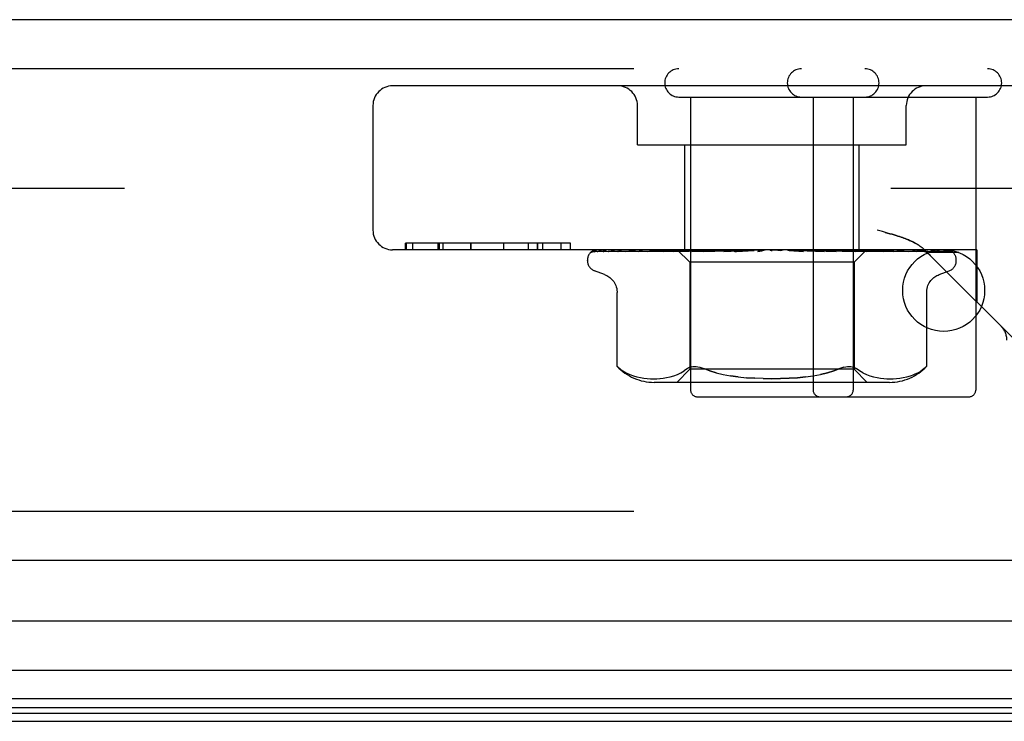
# Model space of a CAD drawing. Header units: inches. Extents: x 0 to 212, y 0 to 138.
# Tile 33 of 256: x 91.07 to 92.57, y 21.94 to 23.01. Entities that reach past the tile are written whole.
import ezdxf

# ---------------------------------------------------------------- set-up
doc = ezdxf.new("R2010")
doc.units = ezdxf.units.IN
doc.header["$LTSCALE"] = 11.6875
doc.header["$MEASUREMENT"] = 0
doc.linetypes.add('HIDDEN', pattern=[0.2, 0.1, -0.1])
doc.layers.get('0').update_dxf_attribs({"linetype": 'CONTINUOUS'})
doc.layers.add('DEFAULT_2', color=8, linetype='HIDDEN')
doc.layers.add('RIGHTHAND_DOOR_ASSEMBLY', color=7, linetype='CONTINUOUS')

msp = doc.modelspace()

# ---------------------------------------------------------------- linework, layer by layer
at = {"color": 7, "linetype": 'Continuous'}
msp.add_line((36.8837, 21.944), (93.3837, 21.944), dxfattribs=at)
at = {"layer": 'DEFAULT_2', "color": 8, "linetype": 'HIDDEN'}
msp.add_line((93.5661, 22.7565), (66.6027, 22.7565), dxfattribs=at)
at = {"layer": 'RIGHTHAND_DOOR_ASSEMBLY', "color": 3, "linetype": 'Continuous'}
for p, q in [((94.3429, 23.014), (65.8004, 23.014)), ((94.3429, 22.189), (65.8004, 22.189))]:
    msp.add_line(p, q, dxfattribs=at)
at = {"layer": 'RIGHTHAND_DOOR_ASSEMBLY', "color": 8, "linetype": 'HIDDEN'}
for p, q in [((94.3429, 22.939), (65.8004, 22.939)), ((92.7944, 22.913), (91.6374, 22.913)), ((92.0739, 22.896), (92.5449, 22.896)), ((92.0919, 22.896), (92.0919, 22.449)), ((92.2789, 22.896), (92.2789, 22.449)), ((92.3399, 22.896), (92.3399, 22.449)), ((92.5269, 22.896), (92.5269, 22.449)), ((91.6074, 22.883), (91.6074, 22.693)), ((92.0109, 22.823), (92.0109, 22.883)), ((92.4209, 22.823), (92.4209, 22.883)), ((92.0109, 22.823), (92.4209, 22.823)), ((92.0829, 22.663), (92.0829, 22.823)), ((92.3489, 22.663), (92.3489, 22.823)), ((92.3848, 22.6907), (92.3765, 22.693)), ((92.5284, 22.663), (91.6374, 22.663)), ((91.909, 22.673), (91.6573, 22.673)), ((91.6573, 22.663), (91.6573, 22.673)), ((91.6581, 22.673), (91.6581, 22.663)), ((91.6682, 22.663), (91.6682, 22.673)), ((91.7069, 22.663), (91.7069, 22.673)), ((91.7082, 22.673), (91.7082, 22.663)), ((91.7143, 22.663), (91.7143, 22.673)), ((91.7569, 22.663), (91.7569, 22.673)), ((91.7573, 22.663), (91.7573, 22.673)), ((91.807, 22.663), (91.807, 22.673)), ((91.8071, 22.663), (91.8071, 22.673)), ((91.8446, 22.663), (91.8446, 22.673)), ((91.8584, 22.663), (91.8584, 22.673)), ((91.8588, 22.663), (91.8588, 22.673)), ((91.8668, 22.663), (91.8668, 22.673)), ((91.8945, 22.663), (91.8945, 22.673)), ((91.9089, 22.663), (91.9089, 22.673)), ((91.909, 22.663), (91.909, 22.673)), ((91.9435, 22.6603), (92.0726, 22.6622)), ((91.9466, 22.6603), (92.074, 22.6622)), ((91.9503, 22.6603), (92.0764, 22.6622)), ((91.9594, 22.6603), (92.0804, 22.6622)), ((91.9667, 22.6603), (92.0853, 22.6622)), ((91.9815, 22.6603), (92.0918, 22.6622)), ((91.9921, 22.6603), (92.0989, 22.6622)), ((92.0133, 22.663), (92.0079, 22.6623)), ((92.012, 22.6603), (92.1077, 22.6622)), ((92.0256, 22.6603), (92.1168, 22.6622)), ((92.0405, 22.6619), (92.0326, 22.6611)), ((92.05, 22.6603), (92.1275, 22.6622)), ((92.066, 22.6603), (92.1382, 22.6622)), ((92.0829, 22.662), (92.0663, 22.6603)), ((92.0717, 22.663), (92.0907, 22.644)), ((92.0726, 22.6622), (92.0726, 22.6622)), ((92.074, 22.6622), (92.0739, 22.6622)), ((92.0764, 22.6622), (92.0765, 22.6622)), ((92.0769, 22.663), (92.0802, 22.6622)), ((92.0804, 22.6622), (92.0802, 22.6622)), ((92.0938, 22.663), (92.0829, 22.662)), ((92.0853, 22.6622), (92.0855, 22.6622)), ((92.0888, 22.663), (92.0855, 22.6622)), ((92.0867, 22.663), (92.0915, 22.6622)), ((92.0918, 22.6622), (92.0915, 22.6622)), ((92.094, 22.6603), (92.1506, 22.6622)), ((92.0989, 22.6622), (92.0992, 22.6622)), ((92.104, 22.663), (92.0992, 22.6622)), ((92.1011, 22.663), (92.1073, 22.6622)), ((92.1077, 22.6622), (92.1073, 22.6622)), ((92.1119, 22.6603), (92.1625, 22.6622)), ((92.1414, 22.663), (92.1122, 22.6603)), ((92.1168, 22.6622), (92.1171, 22.6622)), ((92.1232, 22.663), (92.1171, 22.6622)), ((92.1197, 22.663), (92.127, 22.6622)), ((92.1275, 22.6622), (92.127, 22.6622)), ((92.1382, 22.6622), (92.1386, 22.6622)), ((92.1458, 22.663), (92.1386, 22.6622)), ((92.1418, 22.663), (92.1499, 22.6622)), ((92.1425, 22.6603), (92.1761, 22.6622)), ((92.1506, 22.6622), (92.1499, 22.6622)), ((92.1617, 22.6603), (92.1889, 22.6622)), ((92.1618, 22.6603), (92.1917, 22.663)), ((92.1625, 22.6622), (92.1628, 22.6622)), ((92.1709, 22.663), (92.1628, 22.6622)), ((92.1666, 22.663), (92.1752, 22.6622)), ((92.1761, 22.6622), (92.1752, 22.6622)), ((92.1889, 22.6622), (92.189, 22.6622)), ((92.1977, 22.663), (92.189, 22.6622)), ((92.1931, 22.663), (92.202, 22.6622)), ((92.2251, 22.663), (92.2162, 22.6622)), ((92.2205, 22.663), (92.2293, 22.6622)), ((92.2423, 22.6622), (92.2433, 22.6622)), ((92.2423, 22.6622), (92.2639, 22.6603)), ((92.2521, 22.663), (92.2433, 22.6622)), ((92.2477, 22.663), (92.2561, 22.6622)), ((92.2563, 22.6622), (92.2561, 22.6622)), ((92.2563, 22.6622), (92.2955, 22.6603)), ((92.2952, 22.6603), (92.2655, 22.663)), ((92.2688, 22.6622), (92.2695, 22.6622)), ((92.2688, 22.6622), (92.3141, 22.6603)), ((92.2779, 22.663), (92.2695, 22.6622)), ((92.2737, 22.663), (92.2814, 22.6622)), ((92.2818, 22.6622), (92.2814, 22.6622)), ((92.2818, 22.6622), (92.3435, 22.6603)), ((92.2931, 22.6622), (92.2937, 22.6622)), ((92.2931, 22.6622), (92.3605, 22.6603)), ((92.3014, 22.663), (92.2937, 22.6622)), ((92.2977, 22.663), (92.3044, 22.6622)), ((92.3047, 22.6622), (92.3044, 22.6622)), ((92.3047, 22.6622), (92.3868, 22.6603)), ((92.335, 22.6611), (92.3147, 22.663)), ((92.3147, 22.6622), (92.3151, 22.6622)), ((92.3147, 22.6622), (92.4017, 22.6603)), ((92.3219, 22.663), (92.3151, 22.6622)), ((92.3187, 22.663), (92.3242, 22.6622)), ((92.3245, 22.6622), (92.3242, 22.6622)), ((92.3245, 22.6622), (92.4239, 22.6603)), ((92.3326, 22.6622), (92.333, 22.6622)), ((92.3326, 22.6622), (92.4361, 22.6603)), ((92.3385, 22.663), (92.333, 22.6622)), ((92.336, 22.663), (92.34, 22.6622)), ((92.3402, 22.6622), (92.34, 22.6622)), ((92.3403, 22.6622), (92.3402, 22.6622)), ((92.3403, 22.6622), (92.4535, 22.6603)), ((92.36, 22.6628), (92.3412, 22.644)), ((92.3463, 22.6622), (92.3465, 22.6622)), ((92.3463, 22.6622), (92.4625, 22.6603)), ((92.3507, 22.663), (92.3465, 22.6622)), ((92.349, 22.663), (92.3514, 22.6622)), ((92.3516, 22.6622), (92.3514, 22.6622)), ((92.3516, 22.6622), (92.4745, 22.6603)), ((92.3553, 22.6622), (92.3554, 22.6622)), ((92.3553, 22.6622), (92.4801, 22.6603)), ((92.358, 22.663), (92.3554, 22.6622)), ((92.358, 22.6622), (92.3579, 22.6622)), ((92.358, 22.6622), (92.4862, 22.6603)), ((92.3592, 22.6622), (92.488, 22.6603)), ((92.3592, 22.6622), (92.3593, 22.6622)), ((92.36, 22.6628), (92.3593, 22.6622)), ((92.3601, 22.663), (92.36, 22.6628)), ((92.3708, 22.6619), (92.3603, 22.663)), ((92.4065, 22.6623), (92.4007, 22.663)), ((92.4139, 22.6615), (92.4065, 22.6623)), ((92.4497, 22.6622), (92.6281, 22.4837)), ((92.5284, 22.663), (92.5284, 22.5835)), ((91.9347, 22.6465), (91.9347, 22.6473)), ((91.9389, 22.6581), (91.939, 22.6582)), ((91.9661, 22.6603), (91.9667, 22.6603)), ((91.9977, 22.6611), (91.9919, 22.6603)), ((91.9919, 22.6603), (91.9921, 22.6603)), ((92.0124, 22.6604), (92.012, 22.6603)), ((92.0257, 22.6603), (92.0256, 22.6603)), ((92.0326, 22.6611), (92.0257, 22.6603)), ((92.0663, 22.6603), (92.066, 22.6603)), ((92.1122, 22.6603), (92.1119, 22.6603)), ((92.1617, 22.6603), (92.1618, 22.6603)), ((92.2955, 22.6603), (92.2952, 22.6603)), ((92.3432, 22.6603), (92.335, 22.6611)), ((92.3435, 22.6603), (92.3432, 22.6603)), ((92.3868, 22.6603), (92.3866, 22.6603)), ((92.4239, 22.6603), (92.4239, 22.6603)), ((92.4361, 22.6603), (92.4362, 22.6603)), ((92.4535, 22.6603), (92.4539, 22.6603)), ((92.4625, 22.6603), (92.4632, 22.6602)), ((92.4745, 22.6603), (92.4754, 22.6602)), ((92.4883, 22.6599), (92.4884, 22.6598)), ((92.4972, 22.6465), (92.4972, 22.6473)), ((92.3412, 22.644), (92.0907, 22.644)), ((92.0907, 22.644), (92.0907, 22.4809)), ((92.3412, 22.644), (92.3412, 22.4809)), ((91.9607, 22.6253), (91.9456, 22.6308)), ((92.4712, 22.6253), (92.4862, 22.6308)), ((91.9799, 22.4853), (91.9799, 22.5978)), ((92.452, 22.4853), (92.452, 22.5978)), ((91.9799, 22.4853), (91.9804, 22.4848)), ((91.9809, 22.4844), (91.9802, 22.485)), ((92.0872, 22.4819), (92.0823, 22.4783)), ((92.4481, 22.4819), (92.4431, 22.4782)), ((92.4493, 22.4829), (92.4481, 22.4819)), ((92.451, 22.4845), (92.4503, 22.4838)), ((92.452, 22.4853), (92.4519, 22.4852)), ((91.9938, 22.4752), (91.9992, 22.4727)), ((91.9992, 22.4727), (92.0047, 22.4707)), ((92.0046, 22.4707), (92.0101, 22.4692)), ((92.01, 22.4692), (92.0155, 22.4681)), ((92.0154, 22.4681), (92.0208, 22.4673)), ((92.0206, 22.4673), (92.0259, 22.4668)), ((92.0258, 22.4668), (92.0308, 22.4665)), ((92.0404, 22.4665), (92.0453, 22.4668)), ((92.0452, 22.4668), (92.0503, 22.4673)), ((92.0502, 22.4673), (92.0554, 22.4681)), ((92.0554, 22.4681), (92.0608, 22.4692)), ((92.0608, 22.4692), (92.0663, 22.4707)), ((92.0663, 22.4707), (92.0718, 22.4727)), ((92.0907, 22.4809), (92.0707, 22.4609)), ((92.0718, 22.4727), (92.0772, 22.4752)), ((92.0772, 22.4752), (92.0823, 22.4783)), ((92.3412, 22.4809), (92.0907, 22.4809)), ((92.1311, 22.4756), (92.1214, 22.4785)), ((92.1647, 22.4693), (92.1529, 22.4709)), ((92.3412, 22.4809), (92.3612, 22.4609)), ((92.3546, 22.4752), (92.36, 22.4727)), ((92.36, 22.4727), (92.3655, 22.4707)), ((92.3655, 22.4707), (92.371, 22.4692)), ((92.371, 22.4692), (92.3765, 22.4681)), ((92.3764, 22.4681), (92.3816, 22.4673)), ((92.3816, 22.4673), (92.3866, 22.4668)), ((92.3865, 22.4668), (92.3914, 22.4665)), ((92.401, 22.4665), (92.4061, 22.4668)), ((92.4059, 22.4668), (92.4112, 22.4673)), ((92.4111, 22.4673), (92.4164, 22.4681)), ((92.4163, 22.4681), (92.4218, 22.4692)), ((92.4217, 22.4692), (92.4272, 22.4707)), ((92.4272, 22.4707), (92.4327, 22.4727)), ((92.4326, 22.4727), (92.438, 22.4752)), ((92.0307, 22.4665), (92.0357, 22.4665)), ((92.0356, 22.4665), (92.0405, 22.4665)), ((92.3955, 22.4609), (92.0363, 22.4609)), ((92.3914, 22.4665), (92.3962, 22.4665)), ((92.3961, 22.4665), (92.4011, 22.4665)), ((92.1019, 22.439), (92.5169, 22.439)), ((94.3429, 22.264), (65.8004, 22.264))]:
    msp.add_line(p, q, dxfattribs=at)
at = {"layer": 'RIGHTHAND_DOOR_ASSEMBLY', "color": 7, "linetype": 'Continuous'}
for p, q in [((92.5011, 22.659), (92.4548, 22.659)), ((94.3649, 22.0969), (80.0737, 22.0969)), ((80.0737, 22.0217), (94.3933, 22.0217)), ((94.3844, 21.9783), (80.0737, 21.9783)), ((94.3776, 21.9646), (80.0737, 21.9646)), ((94.3752, 21.9559), (80.0737, 21.9559))]:
    msp.add_line(p, q, dxfattribs=at)
at = {"layer": 'RIGHTHAND_DOOR_ASSEMBLY', "color": 8, "linetype": 'HIDDEN'}
for points in [[(92.4382, 22.6711), (92.4373, 22.6717), (92.4363, 22.6722), (92.4353, 22.6728), (92.4343, 22.6733), (92.4332, 22.6739), (92.4321, 22.6745), (92.4309, 22.675), (92.4297, 22.6756), (92.4285, 22.6762), (92.4271, 22.6768), (92.4257, 22.6774), (92.4243, 22.6781), (92.4227, 22.6787), (92.421, 22.6794), (92.4192, 22.6801), (92.4173, 22.6808), (92.4152, 22.6816), (92.413, 22.6823), (92.4106, 22.6831), (92.4081, 22.684), (92.4053, 22.6848), (92.4024, 22.6857), (92.3993, 22.6867), (92.396, 22.6876), (92.3925, 22.6886), (92.3848, 22.6907)], [(92.3888, 22.6896), (92.3925, 22.6886), (92.396, 22.6876), (92.3993, 22.6867), (92.4024, 22.6857), (92.4053, 22.6848), (92.4081, 22.684), (92.4106, 22.6831), (92.413, 22.6823), (92.4152, 22.6816), (92.4173, 22.6808), (92.4192, 22.6801), (92.421, 22.6794), (92.4227, 22.6787), (92.4243, 22.6781), (92.4257, 22.6774), (92.4271, 22.6768)], [(91.9457, 22.663), (91.9444, 22.6624), (91.9432, 22.6618), (91.9422, 22.6612), (91.9413, 22.6606), (91.9406, 22.66), (91.9399, 22.6594), (91.9395, 22.6589), (91.9391, 22.6586), (91.9389, 22.6583), (91.9389, 22.6582), (91.9389, 22.6581)], [(91.9491, 22.663), (91.9474, 22.6625), (91.9459, 22.6621), (91.9445, 22.6616), (91.9432, 22.661), (91.942, 22.6604), (91.9407, 22.6597), (91.9399, 22.6591)], [(91.9502, 22.663), (91.9498, 22.6628), (91.9491, 22.6625), (91.9484, 22.6623), (91.9478, 22.662), (91.9472, 22.6616), (91.9467, 22.6613), (91.9461, 22.661), (91.9457, 22.6607), (91.9452, 22.6605), (91.9448, 22.6602), (91.9445, 22.66)], [(91.9617, 22.663), (91.96, 22.6627), (91.9579, 22.6623), (91.9558, 22.6618), (91.9539, 22.6614), (91.952, 22.6609), (91.9502, 22.6605), (91.9489, 22.6601)], [(91.9642, 22.663), (91.9636, 22.6627), (91.9629, 22.6625), (91.9622, 22.6622), (91.9616, 22.6619), (91.9609, 22.6616), (91.9604, 22.6613), (91.9598, 22.661)], [(91.9833, 22.663), (91.9815, 22.6627), (91.9787, 22.6623), (91.9759, 22.6619), (91.9732, 22.6615), (91.9706, 22.661), (91.9679, 22.6606), (91.9661, 22.6603)], [(91.9873, 22.663), (91.9871, 22.6629), (91.9862, 22.6625), (91.9853, 22.6622), (91.9845, 22.6618), (91.9838, 22.6615)], [(92.0079, 22.6623), (92.0045, 22.6619), (91.9977, 22.6611)], [(92.0186, 22.663), (92.018, 22.6627), (92.0171, 22.6624), (92.0163, 22.662), (92.0148, 22.6614)], [(92.0506, 22.663), (92.0483, 22.6627), (92.0405, 22.6619)], [(92.0549, 22.6621), (92.0535, 22.6615), (92.0528, 22.6612), (92.0522, 22.6609), (92.0516, 22.6607), (92.051, 22.6605), (92.0506, 22.6604), (92.0502, 22.6603), (92.05, 22.6603)], [(92.0569, 22.663), (92.0565, 22.6628), (92.0557, 22.6625), (92.0549, 22.6621)], [(92.0717, 22.663), (92.072, 22.6627), (92.0722, 22.6625), (92.0724, 22.6623), (92.0725, 22.6622), (92.0726, 22.6622), (92.0726, 22.6622)], [(92.0721, 22.663), (92.0725, 22.6628), (92.0729, 22.6626), (92.0734, 22.6624), (92.0739, 22.6622)], [(92.0726, 22.663), (92.0725, 22.6628), (92.0725, 22.6626), (92.0725, 22.6624), (92.0726, 22.6622)], [(92.0736, 22.663), (92.0738, 22.6627), (92.0739, 22.6625), (92.074, 22.6623), (92.074, 22.6622), (92.074, 22.6622), (92.074, 22.6622)], [(92.075, 22.663), (92.0754, 22.6627), (92.0757, 22.6625), (92.076, 22.6623), (92.0762, 22.6622), (92.0764, 22.6622), (92.0764, 22.6622)], [(92.0782, 22.663), (92.0777, 22.6628), (92.0773, 22.6626), (92.0769, 22.6624), (92.0765, 22.6622)], [(92.0807, 22.663), (92.0808, 22.6627), (92.0808, 22.6625), (92.0807, 22.6623), (92.0806, 22.6622), (92.0804, 22.6622)], [(92.0833, 22.663), (92.0838, 22.6627), (92.0843, 22.6625), (92.0846, 22.6623), (92.085, 22.6622), (92.0853, 22.6622), (92.0853, 22.6622)], [(92.0927, 22.663), (92.0926, 22.6627), (92.0925, 22.6625), (92.0924, 22.6623), (92.0921, 22.6622), (92.0918, 22.6622)], [(92.1009, 22.663), (92.1001, 22.6626), (92.0993, 22.6623), (92.0986, 22.6619), (92.0979, 22.6616), (92.0972, 22.6612), (92.0965, 22.6609), (92.0958, 22.6607), (92.0951, 22.6605), (92.0946, 22.6604), (92.0941, 22.6603), (92.094, 22.6603)], [(92.0965, 22.663), (92.097, 22.6627), (92.0976, 22.6625), (92.098, 22.6623), (92.0985, 22.6622), (92.0989, 22.6622), (92.0989, 22.6622)], [(92.1091, 22.663), (92.1089, 22.6627), (92.1087, 22.6625), (92.1084, 22.6623), (92.1081, 22.6622), (92.1077, 22.6622)], [(92.114, 22.663), (92.1146, 22.6627), (92.1151, 22.6625), (92.1157, 22.6623), (92.1162, 22.6622), (92.1167, 22.6622), (92.1168, 22.6622)], [(92.1294, 22.663), (92.1291, 22.6627), (92.1288, 22.6625), (92.1284, 22.6623), (92.128, 22.6622), (92.1275, 22.6622)], [(92.1351, 22.663), (92.1358, 22.6627), (92.1364, 22.6625), (92.137, 22.6623), (92.1375, 22.6622), (92.1381, 22.6622), (92.1382, 22.6622)], [(92.1469, 22.6619), (92.1463, 22.6616), (92.1457, 22.6613), (92.145, 22.661), (92.1444, 22.6607), (92.1436, 22.6605), (92.143, 22.6604), (92.1425, 22.6603)], [(92.1488, 22.663), (92.1486, 22.6628), (92.148, 22.6625), (92.1469, 22.6619)], [(92.1528, 22.663), (92.1524, 22.6627), (92.152, 22.6625), (92.1515, 22.6623), (92.151, 22.6622), (92.1506, 22.6622)], [(92.1587, 22.6622), (92.1585, 22.6622), (92.1583, 22.6621), (92.1583, 22.662), (92.1582, 22.6618), (92.1583, 22.6616), (92.1584, 22.6614), (92.1586, 22.6612), (92.1588, 22.661), (92.1592, 22.6608), (92.1596, 22.6606), (92.1601, 22.6604), (92.1606, 22.6604), (92.1612, 22.6603), (92.1617, 22.6603)], [(92.1592, 22.663), (92.1598, 22.6627), (92.1605, 22.6625), (92.1611, 22.6623), (92.1617, 22.6622), (92.1623, 22.6622), (92.1625, 22.6622)], [(92.1785, 22.663), (92.178, 22.6627), (92.1775, 22.6625), (92.177, 22.6623), (92.1764, 22.6622), (92.1761, 22.6622)], [(92.1853, 22.663), (92.1859, 22.6627), (92.1866, 22.6625), (92.1872, 22.6623), (92.1878, 22.6622), (92.1884, 22.6622), (92.1889, 22.6622)], [(92.1979, 22.6622), (92.1977, 22.662), (92.1974, 22.6618), (92.1971, 22.6616), (92.1968, 22.6614), (92.1964, 22.6612), (92.196, 22.661), (92.1954, 22.6607), (92.1948, 22.6605), (92.1943, 22.6604)], [(92.1944, 22.6605), (92.1959, 22.6608), (92.1976, 22.6611), (92.1992, 22.6614), (92.2007, 22.6617), (92.2023, 22.662), (92.2036, 22.6623)], [(92.199, 22.663), (92.1988, 22.6628), (92.1985, 22.6627), (92.1983, 22.6625), (92.1979, 22.6622)], [(92.2036, 22.6623), (92.2032, 22.6622), (92.2026, 22.6622), (92.202, 22.6622)], [(92.2055, 22.663), (92.205, 22.6627), (92.2044, 22.6625), (92.2038, 22.6623), (92.2036, 22.6623)], [(92.2126, 22.663), (92.2131, 22.6627), (92.2137, 22.6625), (92.2143, 22.6623), (92.215, 22.6622), (92.2156, 22.6622), (92.2162, 22.6622)], [(92.2329, 22.663), (92.2324, 22.6627), (92.2318, 22.6625), (92.2311, 22.6623), (92.2305, 22.6622), (92.2299, 22.6622), (92.2293, 22.6622)], [(92.2399, 22.663), (92.2404, 22.6627), (92.241, 22.6625), (92.2415, 22.6623), (92.2421, 22.6622), (92.2423, 22.6622)], [(92.2597, 22.663), (92.2591, 22.6627), (92.2585, 22.6625), (92.2579, 22.6623), (92.2573, 22.6622), (92.2567, 22.6622), (92.2563, 22.6622)], [(92.2588, 22.6625), (92.2584, 22.6628), (92.2581, 22.663)], [(92.2639, 22.6603), (92.2632, 22.6604), (92.2625, 22.6606), (92.2619, 22.6608), (92.2612, 22.6611), (92.2607, 22.6614), (92.2602, 22.6617), (92.2597, 22.662), (92.2588, 22.6625)], [(92.2664, 22.663), (92.2668, 22.6627), (92.2673, 22.6625), (92.2678, 22.6623), (92.2684, 22.6622), (92.2688, 22.6622)], [(92.285, 22.663), (92.2843, 22.6627), (92.2837, 22.6625), (92.2831, 22.6623), (92.2825, 22.6622), (92.282, 22.6622), (92.2818, 22.6622)], [(92.2911, 22.663), (92.2914, 22.6627), (92.2918, 22.6625), (92.2922, 22.6623), (92.2927, 22.6622), (92.2931, 22.6622)], [(92.3077, 22.663), (92.3071, 22.6627), (92.3065, 22.6625), (92.3059, 22.6623), (92.3054, 22.6622), (92.3049, 22.6622), (92.3047, 22.6622)], [(92.3141, 22.6603), (92.314, 22.6603), (92.3134, 22.6604), (92.3128, 22.6605), (92.3121, 22.6607), (92.3114, 22.661), (92.3107, 22.6613), (92.31, 22.6616), (92.3094, 22.662), (92.3087, 22.6623), (92.3081, 22.6626), (92.3075, 22.6629), (92.3074, 22.663)], [(92.313, 22.663), (92.3132, 22.6627), (92.3135, 22.6625), (92.3139, 22.6623), (92.3142, 22.6622), (92.3147, 22.6622)], [(92.3271, 22.663), (92.3265, 22.6627), (92.326, 22.6625), (92.3255, 22.6623), (92.325, 22.6622), (92.3246, 22.6622), (92.3245, 22.6622)], [(92.3315, 22.663), (92.3316, 22.6627), (92.3317, 22.6625), (92.332, 22.6623), (92.3322, 22.6622), (92.3326, 22.6622)], [(92.3425, 22.663), (92.342, 22.6627), (92.3416, 22.6625), (92.3412, 22.6623), (92.3408, 22.6622), (92.3405, 22.6622), (92.3403, 22.6622)], [(92.3457, 22.663), (92.3457, 22.6627), (92.3458, 22.6625), (92.3459, 22.6623), (92.346, 22.6622), (92.3463, 22.6622)], [(92.3533, 22.663), (92.3529, 22.6627), (92.3525, 22.6625), (92.3521, 22.6623), (92.3518, 22.6622), (92.3516, 22.6622), (92.3516, 22.6622)], [(92.3605, 22.6603), (92.3602, 22.6603), (92.3597, 22.6604), (92.3591, 22.6606), (92.3584, 22.6608), (92.3577, 22.6611), (92.3569, 22.6614), (92.3561, 22.6618), (92.3553, 22.6622), (92.3545, 22.6625), (92.3537, 22.6629), (92.3536, 22.663)], [(92.3553, 22.663), (92.3552, 22.6627), (92.3551, 22.6625), (92.3551, 22.6623), (92.3551, 22.6622), (92.3553, 22.6622)], [(92.3571, 22.663), (92.3574, 22.6628), (92.3576, 22.6626), (92.3578, 22.6624), (92.3579, 22.6622)], [(92.3591, 22.663), (92.3588, 22.6627), (92.3585, 22.6625), (92.3583, 22.6623), (92.3581, 22.6622), (92.358, 22.6622), (92.358, 22.6622)], [(92.3598, 22.663), (92.3596, 22.6627), (92.3594, 22.6625), (92.3593, 22.6623), (92.3592, 22.6622), (92.3592, 22.6622), (92.3592, 22.6622)], [(92.3866, 22.6603), (92.3835, 22.6607), (92.3708, 22.6619)], [(92.397, 22.6621), (92.3962, 22.6624), (92.3954, 22.6628), (92.3949, 22.663)], [(92.4017, 22.6603), (92.4015, 22.6603), (92.4012, 22.6604), (92.4008, 22.6605), (92.4003, 22.6606), (92.3998, 22.6609), (92.3991, 22.6611), (92.3984, 22.6614), (92.397, 22.6621)], [(92.4285, 22.6762), (92.4297, 22.6756), (92.4309, 22.675), (92.4321, 22.6745), (92.4332, 22.6739), (92.4343, 22.6733), (92.4353, 22.6728), (92.4363, 22.6722)], [(92.4326, 22.6618), (92.4318, 22.6622), (92.431, 22.6625), (92.4301, 22.6629), (92.4298, 22.663)], [(92.4539, 22.6603), (92.4517, 22.6606), (92.4487, 22.6611), (92.4457, 22.6615), (92.4426, 22.6619), (92.4396, 22.6623), (92.4365, 22.6627), (92.4345, 22.663)], [(92.4382, 22.6711), (92.4391, 22.6705), (92.44, 22.67), (92.4408, 22.6694), (92.4416, 22.6688), (92.4424, 22.6683), (92.4432, 22.6677), (92.444, 22.6671), (92.4448, 22.6665), (92.4455, 22.666), (92.4462, 22.6654), (92.4469, 22.6648), (92.4476, 22.6641), (92.4483, 22.6635), (92.449, 22.6629), (92.4497, 22.6622)], [(92.4483, 22.6635), (92.4476, 22.6641), (92.4469, 22.6648), (92.4462, 22.6654), (92.4455, 22.666), (92.4448, 22.6665), (92.444, 22.6671), (92.4432, 22.6677), (92.4424, 22.6683), (92.4416, 22.6688), (92.4408, 22.6694), (92.44, 22.67), (92.4391, 22.6705)], [(92.4622, 22.6607), (92.4611, 22.6612), (92.4605, 22.6615), (92.4598, 22.6619), (92.4591, 22.6622), (92.4583, 22.6625), (92.4575, 22.6628), (92.4571, 22.663)], [(92.4754, 22.6602), (92.4739, 22.6606), (92.4717, 22.661), (92.4694, 22.6615), (92.467, 22.6619), (92.4646, 22.6623), (92.4622, 22.6627), (92.4604, 22.663)], [(92.4806, 22.6607), (92.4801, 22.6609), (92.4797, 22.6612), (92.4792, 22.6615), (92.4787, 22.6617), (92.4781, 22.662), (92.4775, 22.6623), (92.4769, 22.6625), (92.4763, 22.6628), (92.4758, 22.663)], [(92.4883, 22.6599), (92.4874, 22.6603), (92.486, 22.6608), (92.4845, 22.6612), (92.483, 22.6617), (92.4813, 22.6621), (92.4797, 22.6625), (92.4779, 22.6629), (92.4776, 22.663)], [(92.4911, 22.6595), (92.4908, 22.6597), (92.4905, 22.66), (92.4901, 22.6602), (92.4897, 22.6605), (92.4893, 22.6608), (92.4888, 22.6612), (92.4883, 22.6615), (92.4878, 22.6618), (92.4872, 22.6621), (92.4866, 22.6624), (92.4859, 22.6627), (92.4852, 22.6629), (92.4851, 22.663)], [(92.4909, 22.6604), (92.4896, 22.6612), (92.4884, 22.6618), (92.4872, 22.6624), (92.4859, 22.6629), (92.4856, 22.663)], [(91.9399, 22.6591), (91.94, 22.6592), (91.9403, 22.6594), (91.9407, 22.6596), (91.9411, 22.6598), (91.9416, 22.66), (91.9421, 22.6601), (91.9427, 22.6603), (91.9433, 22.6603), (91.9435, 22.6603)], [(91.9445, 22.66), (91.9443, 22.6598), (91.9441, 22.6597), (91.9441, 22.6597), (91.9442, 22.6598), (91.9444, 22.6598), (91.9447, 22.66), (91.9451, 22.6601), (91.9456, 22.6602), (91.9462, 22.6603), (91.9466, 22.6603)], [(91.9489, 22.6601), (91.9492, 22.6602), (91.9497, 22.6603), (91.9503, 22.6603)], [(91.9583, 22.6602), (91.9582, 22.6601), (91.9582, 22.6601), (91.9584, 22.6602), (91.9587, 22.6603), (91.9591, 22.6603), (91.9594, 22.6603)], [(91.9598, 22.661), (91.9589, 22.6605), (91.9586, 22.6603), (91.9584, 22.6602), (91.9583, 22.6602)], [(91.9814, 22.6604), (91.9813, 22.6603), (91.9811, 22.6603), (91.9811, 22.6603), (91.9813, 22.6603), (91.9815, 22.6603)], [(91.9838, 22.6615), (91.9825, 22.6609), (91.982, 22.6606), (91.9816, 22.6605), (91.9814, 22.6604)], [(92.0148, 22.6614), (92.0142, 22.6611), (92.0136, 22.6608), (92.013, 22.6606), (92.0126, 22.6604), (92.0124, 22.6604)], [(92.4239, 22.6603), (92.4213, 22.6606), (92.4139, 22.6615)], [(92.4362, 22.6603), (92.4362, 22.6603), (92.4362, 22.6603), (92.4361, 22.6603), (92.4359, 22.6604), (92.4355, 22.6605), (92.4351, 22.6607), (92.4345, 22.6609), (92.4339, 22.6612), (92.4326, 22.6618)], [(92.4632, 22.6602), (92.4632, 22.6602), (92.4632, 22.6603), (92.463, 22.6603), (92.4627, 22.6605), (92.4622, 22.6607)], [(92.4801, 22.6603), (92.4805, 22.6603), (92.481, 22.6602), (92.4814, 22.6601), (92.4816, 22.66), (92.4818, 22.66), (92.4818, 22.66)], [(92.4818, 22.66), (92.4818, 22.66), (92.4817, 22.66), (92.4815, 22.6601), (92.4813, 22.6603), (92.4806, 22.6607)], [(92.4862, 22.6603), (92.4868, 22.6603), (92.4874, 22.6602), (92.4879, 22.66), (92.4883, 22.6599)], [(92.488, 22.6603), (92.4883, 22.6603), (92.4888, 22.6603), (92.4892, 22.6602), (92.4897, 22.6601), (92.4901, 22.6599), (92.4904, 22.6598), (92.4908, 22.6596), (92.4911, 22.6595), (92.4913, 22.6593), (92.4914, 22.6593)], [(92.4914, 22.6593), (92.4914, 22.6592), (92.4915, 22.6592), (92.4914, 22.6592), (92.4911, 22.6595)], [(91.9607, 22.6253), (91.9625, 22.6246), (91.9641, 22.6238), (91.9658, 22.6229), (91.9674, 22.6218), (91.969, 22.6207), (91.9705, 22.6194), (91.9719, 22.6179), (91.9733, 22.6163), (91.9746, 22.6146), (91.9758, 22.6128), (91.9769, 22.6108), (91.9778, 22.6087), (91.9786, 22.6065), (91.9792, 22.6041), (91.9796, 22.6017), (91.9798, 22.5991), (91.9799, 22.5979)], [(92.452, 22.5979), (92.452, 22.5991), (92.4522, 22.6017), (92.4526, 22.6041), (92.4532, 22.6065), (92.454, 22.6087), (92.455, 22.6108), (92.456, 22.6128), (92.4572, 22.6146), (92.4585, 22.6163), (92.4599, 22.6179), (92.4614, 22.6194), (92.4629, 22.6207), (92.4644, 22.6218), (92.4661, 22.6229), (92.4677, 22.6238), (92.4694, 22.6246), (92.4712, 22.6253)], [(91.98, 22.4852), (91.9799, 22.4853), (91.9799, 22.4853)], [(91.9809, 22.4844), (91.9815, 22.4839), (91.9821, 22.4833), (91.9838, 22.4819)], [(91.9824, 22.483), (91.9819, 22.4835), (91.9813, 22.484)], [(91.9939, 22.4751), (91.9887, 22.4782), (91.9838, 22.4819)], [(92.0932, 22.4848), (92.091, 22.4841), (92.089, 22.4831), (92.0872, 22.4819)], [(92.0932, 22.4848), (92.0955, 22.4852), (92.0979, 22.4853), (92.1004, 22.4852), (92.1032, 22.4848), (92.1061, 22.4841), (92.1092, 22.4831), (92.1125, 22.4819)], [(92.1125, 22.4819), (92.1214, 22.4785), (92.1311, 22.4756), (92.1417, 22.473), (92.1529, 22.4709), (92.1647, 22.4693), (92.177, 22.468), (92.1898, 22.4671)], [(92.2027, 22.4666), (92.2159, 22.4665), (92.2291, 22.4666), (92.2421, 22.4671), (92.2548, 22.468), (92.2671, 22.4693), (92.2789, 22.4709), (92.2902, 22.473), (92.3007, 22.4756), (92.3104, 22.4785), (92.3194, 22.4819)], [(92.3194, 22.4819), (92.3104, 22.4785), (92.3007, 22.4756), (92.2901, 22.473)], [(92.3258, 22.4841), (92.3227, 22.4831), (92.3194, 22.4819)], [(92.3258, 22.4841), (92.3287, 22.4848), (92.3314, 22.4852), (92.3339, 22.4853), (92.3364, 22.4852), (92.3386, 22.4848), (92.3408, 22.4841), (92.3428, 22.4831), (92.3446, 22.4819)], [(92.3546, 22.4752), (92.3495, 22.4783), (92.3446, 22.4819)], [(92.438, 22.4751), (92.4431, 22.4782), (92.4481, 22.4819)], [(92.4481, 22.4819), (92.4493, 22.4829), (92.4503, 22.4838), (92.451, 22.4845), (92.4516, 22.4849), (92.4519, 22.4852)], [(92.2671, 22.4693), (92.2548, 22.468), (92.2421, 22.4671), (92.2291, 22.4666), (92.2159, 22.4665), (92.2028, 22.4666), (92.1898, 22.4671), (92.177, 22.468)]]:
    msp.add_lwpolyline(points, dxfattribs=at)
at = {"layer": 'RIGHTHAND_DOOR_ASSEMBLY', "color": 3, "linetype": 'Continuous'}
msp.add_circle((92.4779, 22.601), 0.0625, dxfattribs=at)
at = {"layer": 'RIGHTHAND_DOOR_ASSEMBLY', "color": 8, "linetype": 'HIDDEN'}
for centre, radius, start, end in [((92.0739, 22.9175), 0.0215, 90, 270), ((92.2609, 22.9175), 0.0215, 90, 270), ((92.3579, 22.9175), 0.0215, 270, 90), ((92.5449, 22.9175), 0.0215, 270, 90), ((91.6374, 22.883), 0.03, 90, 180), ((91.9809, 22.883), 0.03, 0, 90), ((92.4509, 22.883), 0.03, 90, 180), ((91.6374, 22.693), 0.03, 180, 270), ((91.9513, 22.6473), 0.0167, 109.9484, 180), ((92.4365, 22.633), 0.03, 45, 90), ((92.4805, 22.6473), 0.0167, 0, 51.3782), ((91.9513, 22.6465), 0.0167, 180, 250), ((92.4805, 22.6465), 0.0167, 290, 360), ((92.5444, 22.525), 0.03, 0, 45), ((92.0363, 22.5385), 0.0776, 223.3008, 270), ((92.3955, 22.5385), 0.0776, 270, 316.6992), ((92.1019, 22.449), 0.01, 180, 270), ((92.2889, 22.449), 0.01, 180, 270), ((92.3299, 22.449), 0.01, 270, 360), ((92.5169, 22.449), 0.01, 270, 360)]:
    msp.add_arc(centre, radius, start, end, dxfattribs=at)

doc.saveas('drawing.dxf')
